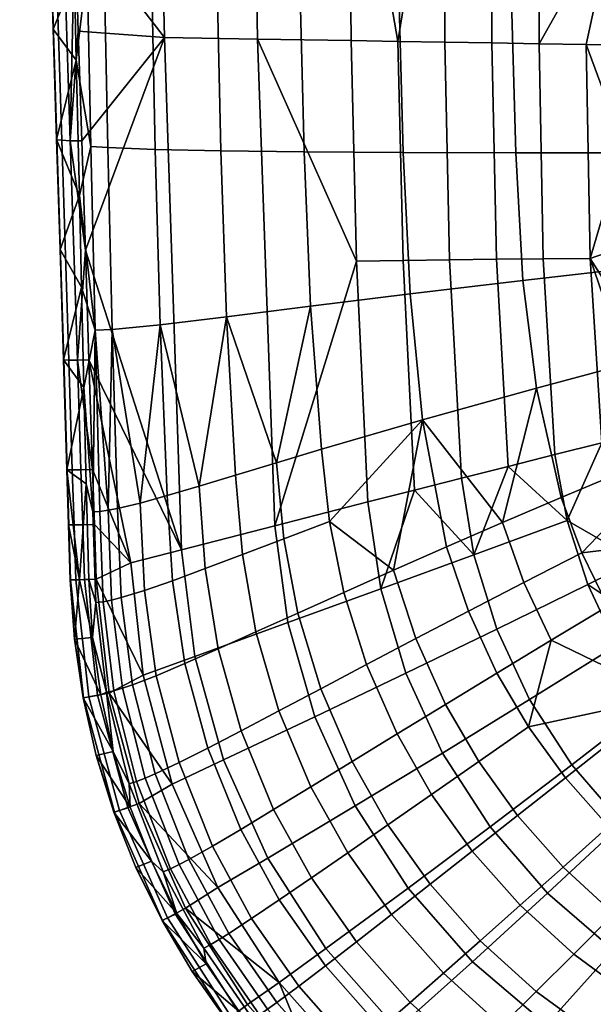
# Model space of a CAD drawing. Header units: millimetres. Extents: x -347 to 347, y -351 to 323.
# Tile 2 of 120: x -257 to -205, y -206 to -117. Entities that reach past the tile are written whole.
import ezdxf

# ---------------------------------------------------------------- set-up
doc = ezdxf.new("R2010")
doc.units = ezdxf.units.MM
doc.header["$MEASUREMENT"] = 0
for name, color, linetype in [('kolecka', 250, 'Continuous'), ('kryt', 254, 'Continuous'), ('podnoz', 7, 'Continuous'), ('sedak', 23, 'Continuous')]:
    doc.layers.add(name, color=color, linetype=linetype)

msp = doc.modelspace()

# ---------------------------------------------------------------- meshes
at = {"layer": 'kolecka'}
mesh = msp.add_polyface(dxfattribs=at)
corners = [(-25, -305.5, 7.551), (-24.789, -304.886, 6.633), (-24.789, -309.744, 4.034), (-25, -310.167, 5.054), (-25, -301.408, 10.907), (-24.789, -300.627, 10.127), (-25, -297.934, 15.177), (-24.789, -297.011, 14.571), (-25, -295.395, 20.061), (-24.789, -294.368, 19.654), (-25, -293.979, 24.941), (-25, -294.02, 35.267), (-25, -305.677, 52.567), (-25, -301.407, 49.093), (-25, -298.051, 45), (-25, -295.554, 40.333), (-25, -293.499, 30), (-297.408, -112.737, 24.733), (-297.408, -113.258, 30), (-297.619, -114.362, 30), (-297.619, -113.82, 24.517), (-297.408, -111.203, 19.667), (-297.619, -112.223, 19.245), (-297.408, -108.706, 15), (-297.619, -109.624, 14.387), (-297.408, -105.349, 10.907), (-297.619, -106.13, 10.127), (-297.408, -101.08, 7.433), (-297.619, -101.686, 6.51), (-297.408, -96.196, 4.895), (-297.619, -96.602, 3.869), (-297.408, -91.316, 3.478), (-297.619, -91.522, 2.394), (-297.408, -86.257, 3), (-297.619, -86.257, 1.896), (-297.408, -112.778, 35.059), (-297.408, -91.524, 56.48), (-297.408, -71.257, 7.551), (-297.408, -108.823, 44.823), (-297.408, -111.361, 39.939), (-297.408, -101.256, 52.449), (-297.408, -105.349, 49.092), (-297.408, -96.589, 54.946), (-297.408, -86.257, 57.001), (-297.408, -81.198, 56.521), (-297.408, -80.989, 3.519), (-297.408, -75.924, 5.054), (-297.408, -67.164, 10.907), (-297.408, -63.691, 15.177), (-297.408, -71.434, 52.567), (-297.408, -63.808, 45), (-297.408, -67.164, 49.093), (-297.408, -76.318, 55.104)]
mesh.append_faces([[corners[k] for k in face] for face in [(0, 1, 2, 3), (4, 5, 1, 0), (6, 7, 5, 4), (8, 9, 7, 6), (0, 10, 6, 6), (6, 10, 8, 8), (4, 0, 6, 6), (0, 11, 10, 10), (12, 13, 14, 14), (0, 12, 14, 14), (11, 14, 15, 15), (0, 14, 11, 11), (11, 16, 10, 10), (17, 18, 19, 20), (21, 17, 20, 22), (23, 21, 22, 24), (25, 23, 24, 26), (27, 25, 26, 28), (29, 27, 28, 30), (31, 29, 30, 32), (33, 31, 32, 34), (17, 21, 23, 23), (18, 17, 35, 35), (27, 17, 23, 23), (27, 29, 31, 31), (35, 17, 27, 27), (27, 23, 25, 25), (36, 27, 37, 37), (38, 39, 35, 35), (38, 40, 41, 41), (40, 38, 35, 35), (36, 42, 40, 40), (27, 40, 35, 35), (27, 36, 40, 40), (43, 36, 44, 44), (31, 45, 27, 27), (37, 27, 45, 45), (45, 46, 37, 37), (37, 44, 36, 36), (47, 48, 37, 37), (49, 50, 51, 51), (49, 52, 44, 44), (37, 49, 44, 44), (37, 50, 49, 49), (33, 45, 31, 31)]])
at = {"layer": 'kryt'}
mesh = msp.add_polyface(dxfattribs=at)
corners = [(-52, 180.813, 380), (-45, 182.378, 380), (-45, 120, 380), (-90, 120, 380), (-90, -110, 380), (90, -110, 380), (90, 120, 380), (45, 120, 380), (45, 182.378, 380), (52, 180.813, 380), (63.788, 177.627, 380), (75.408, 173.78, 380), (86.828, 169.27, 380), (98.017, 164.097, 380), (109.359, 158.021, 380), (120.359, 151.227, 380), (130.958, 143.71, 380), (141.097, 135.468, 380), (150.717, 126.496, 380), (159.76, 116.792, 380), (168.167, 106.351, 380), (175.88, 95.169, 380), (182.84, 83.244, 380), (188.989, 70.571, 380), (194.268, 57.147, 380), (198.617, 42.968, 380), (201.979, 28.03, 380), (204.295, 12.331, 380), (205.507, -4.135, 380), (205.555, -21.369, 380), (201.019, -165.963, 380), (200.737, -168.618, 380), (200.034, -171.295, 380), (198.896, -173.895, 380), (197.342, -176.312, 380), (195.423, -178.451, 380), (193.217, -180.237, 380), (190.821, -181.624, 380), (188.336, -182.598, 380), (165.657, -189.141, 380), (142.64, -194.867, 380), (119.327, -199.753, 380), (95.765, -203.779, 380), (72.002, -206.928, 380), (48.086, -209.187, 380), (24.068, -210.546, 380), (0, -211, 380), (-24.068, -210.546, 380), (-48.086, -209.187, 380), (-72.002, -206.928, 380), (-95.765, -203.779, 380), (-119.327, -199.753, 380), (-142.64, -194.867, 380), (-165.657, -189.141, 380), (-188.336, -182.598, 380), (-190.821, -181.624, 380), (-193.217, -180.237, 380), (-195.423, -178.451, 380), (-197.342, -176.312, 380), (-198.896, -173.895, 380), (-200.034, -171.295, 380), (-200.737, -168.618, 380), (-201.019, -165.963, 380), (-205.555, -21.369, 380), (-205.507, -4.135, 380), (-204.295, 12.331, 380), (-201.979, 28.03, 380), (-198.617, 42.968, 380), (-194.268, 57.147, 380), (-188.989, 70.571, 380), (-182.84, 83.244, 380), (-175.88, 95.169, 380), (-168.167, 106.351, 380), (-159.76, 116.792, 380), (-150.717, 126.496, 380), (-141.097, 135.468, 380), (-130.958, 143.71, 380), (-120.359, 151.227, 380), (-109.359, 158.021, 380), (-98.017, 164.097, 380), (-86.828, 169.27, 380), (-75.408, 173.78, 380), (-63.788, 177.627, 380), (-52, 180.813, 380), (-52, 180.813, 400), (-45, 182.378, 380), (-45, 182.378, 400), (-45, 182.378, 380), (-45, 182.378, 400), (-45, 120, 380), (-45, 120, 400), (-45, 120, 380), (-45, 120, 400), (-90, 120, 380), (-90, 120, 400), (-90, 120, 380), (-90, 120, 400), (-90, -110, 380), (-90, -110, 400), (-90, -110, 380), (-90, -110, 400), (90, -110, 380), (90, -110, 400), (90, -110, 380), (90, -110, 400), (90, 120, 380), (90, 120, 400), (90, 120, 380), (90, 120, 400), (45, 120, 380), (45, 120, 400), (45, 120, 380), (45, 120, 400), (45, 182.378, 380), (45, 182.378, 400), (45, 182.378, 380), (45, 182.378, 400), (52, 180.813, 380), (52, 180.813, 400)]
mesh.append_faces([[corners[k] for k in face] for face in [(15, 6, 14, 14), (17, 6, 16, 16), (6, 15, 16, 16), (6, 13, 14, 14), (7, 10, 11, 11), (13, 6, 12, 12), (11, 12, 6, 6), (7, 9, 10, 10), (18, 6, 17, 17), (23, 6, 22, 22), (25, 6, 24, 24), (6, 23, 24, 24), (26, 6, 25, 25), (20, 6, 19, 19), (18, 19, 6, 6), (6, 21, 22, 22), (20, 21, 6, 6), (11, 6, 7, 7), (8, 9, 7, 7), (82, 0, 2, 2), (3, 80, 81, 81), (2, 81, 82, 82), (1, 2, 0, 0), (79, 3, 78, 78), (76, 77, 3, 3), (77, 78, 3, 3), (80, 3, 79, 79), (3, 74, 75, 75), (73, 3, 72, 72), (3, 66, 67, 67), (74, 3, 73, 73), (76, 3, 75, 75), (3, 81, 2, 2), (72, 3, 71, 71), (71, 3, 70, 70), (3, 69, 70, 70), (69, 3, 68, 68), (68, 3, 67, 67), (6, 26, 5, 5), (29, 5, 28, 28), (30, 31, 36, 36), (5, 29, 30, 30), (34, 31, 32, 32), (5, 27, 28, 28), (36, 31, 34, 34), (5, 30, 39, 39), (33, 34, 32, 32), (36, 34, 35, 35), (38, 36, 37, 37), (39, 40, 5, 5), (39, 30, 38, 38), (5, 40, 41, 41), (42, 43, 5, 5), (5, 43, 44, 44), (46, 5, 45, 45), (5, 44, 45, 45), (5, 41, 42, 42), (38, 30, 36, 36), (4, 5, 46, 46), (60, 61, 62, 62), (62, 57, 58, 58), (59, 60, 58, 58), (60, 62, 58, 58), (53, 62, 4, 4), (65, 66, 4, 4), (4, 64, 65, 65), (64, 4, 63, 63), (63, 4, 62, 62), (4, 66, 3, 3), (50, 51, 4, 4), (49, 4, 48, 48), (50, 4, 49, 49), (4, 51, 52, 52), (57, 62, 56, 56), (56, 62, 55, 55), (62, 54, 55, 55), (54, 62, 53, 53), (4, 52, 53, 53), (47, 48, 4, 4), (47, 4, 46, 46), (27, 5, 26, 26), (84, 86, 85, 83), (88, 90, 89, 87), (92, 94, 93, 91), (96, 98, 97, 95), (100, 102, 101, 99), (104, 106, 105, 103), (108, 110, 109, 107), (112, 114, 113, 111), (116, 118, 117, 115)]])
at = {"layer": 'podnoz'}
mesh = msp.add_polyface(dxfattribs=at)
corners = [(-312.48, -103.558, 61.392), (-312.408, -104.757, 61.5), (-312.408, -105.601, 61.5), (-312.51, -106.767, 61.347), (-312.728, -107.88, 61.021), (-312.688, -102.412, 61.082), (-312.408, -104.757, 63), (-312.408, -105.601, 61.5), (-312.408, -104.757, 61.5), (-312.51, -106.767, 61.347), (-312.751, -107.335, 63), (-312.728, -107.88, 61.021), (-312.48, -103.558, 61.392), (-313.11, -101.076, 63), (-312.688, -102.412, 61.082), (-330.275, -108.64, 96.967), (-257.577, -83.692, 114.959), (-330.756, -107.469, 96.945), (-329.628, -109.726, 97.031), (-328.832, -110.707, 97.135), (-327.904, -111.557, 97.277), (-282.318, -101.501, 108.128), (-319.212, -112.76, 99.107), (-331.056, -106.24, 96.967), (-310.853, -105.733, 64), (-311.926, -107.808, 75.298), (-312.137, -110.139, 64), (-311.379, -101.173, 64), (-311.576, -103.506, 75.537), (-312.723, -109.824, 75.099), (-311.537, -105.671, 75.446), (-312.039, -101.388, 75.568), (-282.433, -103.361, 93.737), (-318.724, -113.646, 98.193), (-319.237, -115.288, 73.966), (-281.823, -102.383, 107.212), (-300.271, -108.012, 102.703), (-263.376, -96.757, 111.72), (-12.404, -183.961, 134.246), (-12.846, -159.793, 139.882), (-15.676, -68.562, 137.329), (-11.025, -300.55, 93.737), (-13.289, -135.623, 145.514), (-16.855, -69.68, 112.444), (-10.998, -339.239, 73.94), (-300.271, -108.012, 102.703), (-281.823, -102.383, 107.212), (-282.318, -101.501, 108.128), (-319.212, -112.76, 99.107), (-318.724, -113.646, 98.193), (-13.733, -111.45, 151.133), (-12.494, -125.933, 148.739), (-13.037, -96.813, 155.495), (-13.289, -135.623, 145.514), (-11.956, -155.047, 141.957), (-12.846, -159.793, 139.882)]
mesh.append_faces([[corners[k] for k in face] for face in [(0, 1, 2, 2), (3, 0, 2, 2), (4, 5, 3, 3), (0, 3, 5, 5), (6, 7, 8, 8), (9, 6, 10, 10), (11, 9, 10, 10), (9, 7, 6, 6), (6, 8, 12, 12), (13, 6, 12, 12), (14, 13, 12, 12), (15, 16, 17, 17), (16, 15, 18, 18), (19, 20, 21, 21), (21, 20, 22, 22), (16, 23, 17, 17), (24, 25, 26, 26), (27, 28, 24, 24), (25, 29, 26, 26), (24, 30, 25, 25), (28, 30, 24, 24), (28, 27, 31, 31), (32, 33, 34, 34), (35, 36, 32, 32), (37, 35, 32, 32), (33, 32, 36, 36), (38, 39, 40, 40), (41, 38, 40, 40), (42, 40, 39, 39), (43, 44, 41, 40), (45, 46, 47, 47), (48, 49, 45, 45), (45, 47, 48, 48), (50, 51, 52, 52), (53, 54, 51, 51), (53, 51, 50, 50), (53, 55, 54, 54)]])
at = {"layer": 'sedak'}
mesh = msp.add_polyface(dxfattribs=at)
corners = [(-222.624, -112.041, 449.812), (-222.947, -95.404, 450.487), (-231.865, -95.562, 445.729), (-231.579, -112.169, 445.177), (-212.443, -111.877, 453.421), (-212.824, -95.217, 454.251), (-201.344, -111.688, 456.198), (-201.796, -95.01, 457.195), (-222.169, -128.808, 448.913), (-231.163, -128.752, 444.447), (-211.955, -128.833, 452.319), (-200.834, -128.831, 454.879), (-189.936, -104.724, 458.881), (-189.451, -120.198, 457.674), (-189.691, -112.375, 458.32), (-189.267, -126.774, 457.068), (-204.421, -57.518, 400), (-142.64, -194.867, 400), (-203.287, -93.666, 400), (-203.287, -93.666, 385.448), (-203.287, -93.666, 392.724), (-202.152, -129.815, 392.724), (-202.152, -129.815, 385.448), (-203.287, -93.666, 378.172), (-202.152, -129.815, 378.172), (-202.489, -119.082, 372.064), (-202.204, -128.177, 372.355), (-202.882, -106.579, 371.717), (-203.274, -94.074, 371.431), (-203.287, -93.666, 400), (-202.152, -129.815, 400), (-235.38, -118.524, 388.072), (-226.899, -118.662, 383.41), (-226.414, -138.656, 383.884), (-218.39, -118.805, 379.108), (-217.96, -138.538, 379.698), (-222.19, -138.594, 381.748), (-222.648, -118.733, 381.214), (-214.124, -118.878, 377.092), (-213.722, -138.49, 377.735), (-227.179, -92.619, 382.735), (-235.832, -92.063, 387.572), (-218.501, -93.161, 378.284), (-214.153, -93.426, 376.204), (-209.8, -93.688, 374.22), (-209.851, -118.952, 375.165), (-205.226, -138.412, 374.069), (-205.57, -119.027, 373.329), (-202.204, -128.177, 372.355), (-202.882, -106.579, 371.717), (-202.489, -119.082, 372.064)]
mesh.append_faces([[corners[k] for k in face] for face in [(0, 1, 2, 3), (4, 5, 1, 0), (6, 7, 5, 4), (8, 0, 3, 9), (10, 4, 0, 8), (11, 6, 4, 10), (6, 12, 7, 7), (6, 11, 13, 14), (15, 13, 11, 11), (6, 14, 12, 12), (16, 17, 18, 18), (19, 20, 21, 22), (23, 19, 22, 24), (25, 23, 24, 24), (25, 24, 26, 26), (23, 25, 27, 27), (28, 23, 27, 27), (21, 20, 29, 30), (31, 32, 33, 33), (34, 35, 36, 37), (37, 36, 33, 32), (38, 39, 35, 34), (40, 32, 31, 41), (37, 32, 40, 40), (42, 34, 37, 37), (40, 42, 37, 37), (43, 44, 45, 38), (38, 34, 42, 43), (46, 47, 48, 48), (45, 49, 47, 47), (44, 49, 45, 45), (50, 48, 47, 47), (47, 49, 50, 50)]])
mesh = msp.add_polyface(dxfattribs=at)
corners = [(-253.137, -127.702, 400.418), (-254.392, -87.845, 400.401), (-253.643, -87.946, 399.059), (-252.372, -127.74, 399.087), (-253.588, -127.65, 401.917), (-254.824, -87.728, 401.906), (-252.281, -97.913, 398.034), (-251.962, -107.854, 398.045), (-251.642, -117.795, 398.058), (-251.32, -127.737, 398.073), (-254.218, -107.639, 403.438), (-254.521, -97.65, 403.436), (-253.608, -127.617, 403.441), (-253.914, -117.628, 403.44), (-249.305, -112.191, 423.987), (-249.622, -95.677, 424.435), (-251.187, -95.608, 419.804), (-250.851, -112.113, 419.34), (-245.01, -112.264, 432.324), (-245.297, -95.724, 432.764), (-239.086, -112.249, 439.377), (-239.36, -95.676, 439.849), (-231.579, -112.169, 445.177), (-231.865, -95.562, 445.729), (-248.971, -128.357, 423.491), (-250.509, -128.251, 418.857), (-244.665, -128.532, 431.79), (-238.71, -128.662, 438.768), (-231.163, -128.752, 444.447), (-252.157, -105.209, 414.582), (-251.989, -112.919, 414.357), (-251.823, -120.45, 414.137), (-252.305, -98.382, 414.782), (-251.545, -132.704, 413.779), (-235.832, -92.063, 387.572), (-235.38, -118.524, 388.072), (-243.831, -118.391, 393.093), (-244.461, -91.493, 392.796), (-250.997, -137.678, 398.09)]
mesh.append_faces([[corners[k] for k in face] for face in [(0, 1, 2, 3), (4, 5, 1, 0), (2, 6, 7, 7), (3, 8, 9, 9), (3, 7, 8, 8), (7, 3, 2, 2), (5, 4, 10, 11), (4, 12, 13, 13), (13, 10, 4, 4), (14, 15, 16, 17), (18, 19, 15, 14), (20, 21, 19, 18), (22, 23, 21, 20), (24, 14, 17, 25), (26, 18, 14, 24), (27, 20, 18, 26), (28, 22, 20, 27), (17, 29, 30, 30), (17, 30, 31, 31), (17, 31, 25, 25), (17, 16, 29, 29), (32, 11, 29, 29), (30, 10, 13, 13), (31, 13, 12, 12), (33, 31, 12, 12), (30, 29, 10, 10), (31, 30, 13, 13), (11, 10, 29, 29), (34, 35, 36, 37), (36, 38, 9, 9), (36, 8, 7, 7), (36, 9, 8, 8), (7, 37, 36, 36)]])
mesh = msp.add_polyface(dxfattribs=at)
corners = [(-252.505, -147.63, 400.43), (-253.137, -127.702, 400.418), (-252.372, -127.74, 399.087), (-251.731, -147.638, 399.108), (-252.966, -147.612, 401.924), (-253.588, -127.65, 401.917), (-252.188, -157.595, 400.437), (-251.409, -157.587, 399.12), (-252.652, -157.593, 401.928), (-250.997, -137.678, 398.09), (-250.674, -147.619, 398.108), (-251.32, -127.737, 398.073), (-250.349, -157.561, 398.128), (-253.302, -137.607, 403.443), (-253.608, -127.617, 403.441), (-252.685, -157.585, 403.444), (-252.994, -147.596, 403.444), (-248.571, -144.858, 423.007), (-248.971, -128.357, 423.491), (-250.509, -128.251, 418.857), (-250.12, -144.916, 418.381), (-244.216, -144.439, 431.247), (-244.665, -128.532, 431.79), (-238.196, -143.704, 438.129), (-238.71, -128.662, 438.768), (-230.59, -142.74, 443.705), (-231.163, -128.752, 444.447), (-248.935, -161.25, 420.382), (-248.078, -161.088, 422.668), (-246.04, -160.598, 426.952), (-243.569, -159.911, 430.862), (-240.676, -159.056, 434.411), (-237.371, -158.057, 437.613), (-233.671, -156.937, 440.485), (-251.823, -120.45, 414.137), (-251.545, -132.704, 413.779), (-251.351, -141.021, 413.536), (-251.132, -150.113, 413.27), (-235.38, -118.524, 388.072), (-233.831, -162.66, 388.714), (-242.273, -164.826, 393.478), (-243.831, -118.391, 393.093)]
mesh.append_faces([[corners[k] for k in face] for face in [(0, 1, 2, 3), (4, 5, 1, 0), (6, 0, 3, 7), (8, 4, 0, 6), (3, 9, 10, 10), (2, 11, 9, 9), (3, 2, 9, 9), (3, 10, 12, 12), (5, 4, 13, 14), (8, 15, 16, 4), (4, 16, 13, 13), (17, 18, 19, 20), (21, 22, 18, 17), (23, 24, 22, 21), (25, 26, 24, 23), (27, 28, 17, 17), (17, 20, 27, 27), (29, 30, 21, 21), (21, 17, 29, 29), (31, 32, 23, 23), (23, 21, 31, 31), (25, 23, 33, 33), (19, 34, 35, 35), (20, 36, 37, 37), (20, 35, 36, 36), (20, 19, 35, 35), (35, 14, 13, 13), (36, 13, 16, 16), (37, 36, 16, 16), (13, 36, 35, 35), (38, 39, 40, 41), (41, 40, 9, 9)]])
mesh = msp.add_polyface(dxfattribs=at)
corners = [(-221.555, -141.622, 448.08), (-222.169, -128.808, 448.913), (-231.163, -128.752, 444.447), (-230.59, -142.74, 443.705), (-211.326, -140.406, 451.424), (-211.955, -128.833, 452.319), (-200.218, -139.134, 453.964), (-200.834, -128.831, 454.879), (-233.671, -156.937, 440.485), (-229.595, -155.717, 443.046), (-220.421, -153.049, 447.323), (-210.095, -150.179, 450.645), (-198.929, -147.2, 453.249), (-188.322, -139.65, 455.817), (-189.062, -132.512, 456.512), (-196.654, -155.408, 452.532), (-186.567, -146.615, 455.201), (-189.267, -126.774, 457.068), (-183.134, -154.606, 454.56), (-188.336, -182.598, 400), (-201.019, -165.963, 400), (-202.152, -129.815, 400), (-201.023, -165.82, 374.249), (-202.152, -129.815, 378.172), (-202.152, -129.815, 385.448), (-201.019, -165.963, 387.131), (-202.152, -129.815, 392.724), (-202.152, -129.815, 400), (-201.019, -165.963, 400), (-201.547, -149.132, 373.17), (-201.38, -154.436, 373.429), (-201.71, -143.934, 372.945), (-201.919, -137.271, 372.682), (-202.204, -128.177, 372.355), (-233.831, -162.66, 388.714), (-235.38, -118.524, 388.072), (-226.414, -138.656, 383.884), (-217.96, -138.538, 379.698), (-216.9, -158.348, 380.143), (-221.139, -159.423, 382.166), (-222.19, -138.594, 381.748), (-225.373, -160.5, 384.269), (-209.851, -118.952, 375.165), (-209.478, -138.447, 375.859), (-213.722, -138.49, 377.735), (-214.124, -118.878, 377.092), (-208.412, -156.204, 376.337), (-212.658, -157.275, 378.2), (-205.226, -138.412, 374.069), (-204.162, -155.135, 374.553), (-205.57, -119.027, 373.329), (-201.547, -149.132, 373.17), (-201.38, -154.436, 373.429), (-201.71, -143.934, 372.945), (-201.919, -137.271, 372.682), (-202.204, -128.177, 372.355)]
mesh.append_faces([[corners[k] for k in face] for face in [(0, 1, 2, 3), (4, 5, 1, 0), (6, 7, 5, 4), (8, 9, 3, 3), (10, 0, 3, 9), (11, 4, 0, 10), (12, 6, 4, 11), (7, 6, 13, 14), (15, 16, 12, 12), (6, 12, 16, 13), (7, 14, 17, 17), (18, 16, 15, 15), (19, 20, 21, 21), (22, 23, 24, 25), (25, 26, 27, 28), (25, 24, 26, 26), (29, 23, 30, 30), (31, 23, 29, 29), (23, 31, 32, 32), (32, 33, 23, 23), (34, 35, 36, 36), (37, 38, 39, 40), (40, 39, 41, 36), (42, 43, 44, 45), (43, 46, 47, 44), (44, 47, 38, 37), (48, 49, 46, 43), (50, 48, 43, 42), (48, 51, 49, 49), (52, 49, 51, 51), (51, 48, 53, 53), (48, 54, 53, 53), (55, 54, 48, 48)]])
mesh = msp.add_polyface(dxfattribs=at)
corners = [(-196.654, -155.408, 452.532), (-198.929, -147.2, 453.249), (-210.095, -150.179, 450.645), (-207.835, -160.1, 449.834), (-203.627, -169.949, 449.041), (-205.972, -165.116, 449.429), (-211.226, -167.803, 447.859), (-208.754, -173.034, 447.456), (-192.894, -163.539, 451.861), (-198.154, -178.161, 448.396), (-210.796, -180.899, 445.353), (-188.252, -170.352, 451.34), (-182.358, -176.564, 450.932), (-191.031, -185.537, 447.864), (-183.134, -154.606, 454.56), (-165.657, -189.141, 400), (-188.336, -182.598, 400), (-202.152, -129.815, 400), (-193.217, -180.237, 400), (-201.019, -165.963, 400), (-200.034, -171.295, 400), (-197.342, -176.312, 400), (-201.38, -154.436, 373.429), (-202.152, -129.815, 378.172), (-201.023, -165.82, 374.249), (-193.217, -180.237, 400), (-193.098, -180.318, 373.478), (-197.037, -176.7, 374.228), (-197.342, -176.312, 400), (-199.904, -171.657, 374.528), (-200.034, -171.295, 400), (-201.019, -165.963, 387.131), (-201.019, -165.963, 400), (-202.815, -173.508, 375.862), (-199.494, -178.622, 375.43), (-206.883, -184.335, 379.288), (-210.705, -178.416, 379.705), (-205.44, -167.993, 376.167), (-213.688, -172.021, 379.996), (-197.037, -176.7, 374.228), (-195.539, -183.234, 374.885), (-199.904, -171.657, 374.528), (-201.023, -165.82, 374.249), (-207.316, -162.186, 376.329), (-208.412, -156.204, 376.337), (-204.162, -155.135, 374.553), (-201.38, -154.436, 373.429)]
mesh.append_faces([[corners[k] for k in face] for face in [(0, 1, 2, 3), (4, 5, 6, 7), (5, 4, 8, 8), (0, 3, 5, 5), (8, 0, 5, 5), (9, 4, 7, 7), (7, 10, 9, 9), (11, 8, 4, 9), (12, 11, 9, 13), (0, 8, 14, 14), (15, 16, 17, 17), (18, 19, 16, 16), (20, 19, 21, 21), (21, 19, 18, 18), (22, 23, 24, 24), (25, 26, 27, 27), (27, 28, 25, 25), (29, 30, 28, 28), (31, 32, 30, 30), (24, 31, 29, 29), (30, 29, 31, 31), (27, 29, 28, 28), (33, 34, 35, 36), (37, 33, 36, 38), (33, 39, 34, 34), (40, 34, 39, 39), (39, 33, 41, 41), (37, 41, 33, 33), (42, 41, 37, 37), (43, 42, 37, 37), (44, 45, 43, 43), (46, 42, 45, 45), (43, 45, 42, 42)]])
mesh = msp.add_polyface(dxfattribs=at)
corners = [(-252.027, -162.577, 400.441), (-252.188, -157.595, 400.437), (-251.409, -157.587, 399.12), (-251.247, -162.56, 399.127), (-252.495, -162.583, 401.93), (-252.652, -157.593, 401.928), (-251.867, -167.559, 400.446), (-251.084, -167.534, 399.136), (-252.337, -167.573, 401.932), (-250.021, -167.501, 398.155), (-250.186, -162.531, 398.141), (-251.731, -147.638, 399.108), (-250.349, -157.561, 398.128), (-252.685, -157.585, 403.444), (-252.528, -162.58, 403.444), (-250.12, -144.916, 418.381), (-249.682, -161.353, 418), (-248.935, -161.25, 420.382), (-248.571, -144.858, 423.007), (-248.078, -161.088, 422.668), (-246.04, -160.598, 426.952), (-244.216, -144.439, 431.247), (-243.569, -159.911, 430.862), (-240.676, -159.056, 434.411), (-238.196, -143.704, 438.129), (-237.371, -158.057, 437.613), (-233.671, -156.937, 440.485), (-247.75, -169.173, 422.551), (-248.633, -169.396, 420.252), (-249.403, -169.547, 417.845), (-243.109, -167.637, 430.724), (-245.648, -168.525, 426.837), (-236.764, -165.263, 437.386), (-240.143, -166.54, 434.233), (-250.915, -158.853, 413.015), (-250.692, -167.521, 412.761), (-250.062, -169.621, 415.328), (-250.321, -161.392, 415.52), (-251.132, -150.113, 413.27), (-252.994, -147.596, 403.444), (-251.532, -167.548, 408.103), (-246.867, -166.01, 396.208), (-250.674, -147.619, 398.108), (-242.273, -164.826, 393.478), (-250.997, -137.678, 398.09)]
mesh.append_faces([[corners[k] for k in face] for face in [(0, 1, 2, 3), (4, 5, 1, 0), (6, 0, 3, 7), (8, 4, 0, 6), (9, 7, 3, 10), (2, 11, 12, 12), (2, 12, 10, 3), (4, 13, 5, 5), (14, 4, 8, 8), (13, 4, 14, 14), (15, 16, 17, 17), (18, 19, 20, 20), (21, 22, 23, 23), (24, 25, 26, 26), (27, 19, 17, 28), (28, 17, 16, 29), (30, 22, 20, 31), (31, 20, 19, 27), (32, 25, 23, 33), (33, 23, 22, 30), (34, 35, 36, 37), (37, 38, 34, 34), (15, 37, 16, 16), (15, 38, 37, 37), (38, 39, 13, 13), (40, 13, 14, 14), (34, 40, 35, 35), (34, 38, 13, 13), (40, 34, 13, 13), (12, 41, 10, 10), (42, 41, 12, 12), (41, 42, 43, 43), (42, 44, 43, 43)]])
mesh = msp.add_polyface(dxfattribs=at)
corners = [(-227.563, -168.693, 442.383), (-228.851, -162.275, 442.719), (-232.992, -163.833, 440.206), (-231.737, -170.567, 439.914), (-229.595, -155.717, 443.046), (-233.671, -156.937, 440.485), (-237.371, -158.057, 437.613), (-236.764, -165.263, 437.386), (-235.548, -172.286, 437.143), (-223.055, -166.689, 444.579), (-218.24, -164.575, 446.532), (-220.421, -153.049, 447.323), (-213.155, -162.373, 448.274), (-207.835, -160.1, 449.834), (-210.095, -150.179, 450.645), (-225.506, -175.239, 442.019), (-229.659, -177.434, 439.589), (-233.46, -179.448, 436.861), (-213.67, -176.009, 445.715), (-216.257, -170.4, 446.121), (-221.027, -172.886, 444.185), (-218.341, -178.851, 443.788), (-222.732, -181.535, 441.642), (-205.972, -165.116, 449.429), (-211.226, -167.803, 447.859), (-208.754, -173.034, 447.456), (-210.796, -180.899, 445.353), (-213.688, -172.021, 379.996), (-210.705, -178.416, 379.705), (-218.609, -183.267, 383.891), (-221.939, -176.014, 384.148), (-224.209, -168.368, 384.277), (-230.198, -179.972, 388.624), (-232.649, -171.439, 388.724), (-215.765, -165.283, 380.146), (-207.316, -162.186, 376.329), (-205.44, -167.993, 376.167), (-225.373, -160.5, 384.269), (-233.831, -162.66, 388.714), (-221.139, -159.423, 382.166), (-216.9, -158.348, 380.143), (-212.658, -157.275, 378.2), (-208.412, -156.204, 376.337), (-226.414, -138.656, 383.884)]
mesh.append_faces([[corners[k] for k in face] for face in [(0, 1, 2, 3), (1, 4, 5, 2), (2, 5, 6, 7), (3, 2, 7, 8), (1, 0, 9, 9), (9, 10, 11, 11), (11, 4, 1, 1), (1, 9, 11, 11), (12, 13, 14, 14), (11, 10, 12, 12), (14, 11, 12, 12), (15, 0, 3, 16), (16, 3, 8, 17), (18, 19, 20, 21), (19, 10, 9, 20), (20, 9, 0, 15), (21, 20, 15, 22), (23, 13, 12, 24), (24, 12, 10, 19), (25, 24, 19, 18), (25, 18, 26, 26), (27, 28, 29, 30), (31, 30, 32, 33), (34, 27, 30, 31), (35, 36, 27, 34), (37, 31, 33, 38), (39, 40, 34, 34), (31, 37, 39, 39), (34, 31, 39, 39), (41, 42, 35, 35), (34, 40, 41, 41), (35, 34, 41, 41), (43, 37, 38, 38)]])
mesh = msp.add_polyface(dxfattribs=at)
corners = [(-250.691, -178.164, 400.466), (-251.867, -167.559, 400.446), (-251.084, -167.534, 399.136), (-249.91, -178.019, 399.17), (-251.165, -178.252, 401.941), (-252.337, -167.573, 401.932), (-252.372, -167.574, 403.444), (-252.528, -162.58, 403.444), (-248.857, -177.821, 398.211), (-250.021, -167.501, 398.155), (-251.996, -172.939, 403.445), (-251.206, -178.259, 403.445), (-248.412, -177.612, 417.684), (-249.403, -169.547, 417.845), (-250.062, -169.621, 415.328), (-249.086, -177.754, 415.134), (-249.682, -161.353, 418), (-250.321, -161.392, 415.52), (-246.72, -177.082, 422.423), (-247.75, -169.173, 422.551), (-248.633, -169.396, 420.252), (-247.623, -177.386, 420.112), (-241.986, -175.157, 430.57), (-243.109, -167.637, 430.724), (-245.648, -168.525, 426.837), (-244.574, -176.252, 426.708), (-235.548, -172.286, 437.143), (-236.764, -165.263, 437.386), (-240.143, -166.54, 434.233), (-238.972, -173.825, 434.038), (-233.46, -179.448, 436.861), (-236.883, -181.255, 433.801), (-239.903, -182.827, 430.372), (-250.353, -172.778, 412.608), (-249.609, -177.992, 412.455), (-250.692, -167.521, 412.761), (-251.532, -167.548, 408.103), (-232.649, -171.439, 388.724), (-230.198, -179.972, 388.624), (-238.464, -183.894, 393.425), (-241.086, -174.497, 393.486), (-233.831, -162.66, 388.714), (-242.273, -164.826, 393.478), (-245.767, -176.189, 396.265), (-246.867, -166.01, 396.208), (-250.186, -162.531, 398.141)]
mesh.append_faces([[corners[k] for k in face] for face in [(0, 1, 2, 3), (4, 5, 1, 0), (6, 7, 5, 5), (8, 3, 2, 9), (6, 5, 4, 4), (10, 4, 11, 11), (4, 10, 6, 6), (12, 13, 14, 15), (13, 16, 17, 14), (18, 19, 20, 21), (21, 20, 13, 12), (22, 23, 24, 25), (25, 24, 19, 18), (26, 27, 28, 29), (29, 28, 23, 22), (30, 26, 29, 31), (31, 29, 22, 32), (15, 33, 34, 34), (14, 35, 33, 33), (14, 33, 15, 15), (36, 7, 6, 6), (10, 36, 6, 6), (11, 34, 10, 10), (36, 10, 33, 33), (33, 10, 34, 34), (36, 33, 35, 35), (37, 38, 39, 40), (41, 37, 40, 42), (43, 8, 9, 9), (44, 43, 9, 9), (40, 43, 44, 42), (9, 45, 44, 44)]])
mesh = msp.add_polyface(dxfattribs=at)
corners = [(-236.914, -190.195, 430.137), (-239.903, -182.827, 430.372), (-242.501, -184.136, 426.538), (-239.481, -191.708, 426.332), (-241.986, -175.157, 430.57), (-244.574, -176.252, 426.708), (-244.658, -185.153, 422.26), (-241.612, -192.904, 422.069), (-230.556, -186.333, 436.551), (-233.46, -179.448, 436.861), (-236.883, -181.255, 433.801), (-233.931, -188.394, 433.529), (-222.732, -181.535, 441.642), (-225.506, -175.239, 442.019), (-229.659, -177.434, 439.589), (-226.813, -184.037, 439.242), (-239.627, -200.61, 417.111), (-243.288, -193.755, 417.301), (-243.949, -194.042, 414.713), (-240.264, -200.958, 414.519), (-238.001, -199.624, 421.873), (-242.508, -193.375, 419.751), (-238.871, -200.164, 419.56), (-233.415, -196.588, 429.894), (-235.923, -198.274, 426.117), (-223.246, -197.909, 435.93), (-227.21, -192.314, 436.246), (-230.503, -194.592, 433.255), (-226.422, -200.384, 432.963), (-229.232, -202.556, 429.63), (-215.91, -192.154, 440.945), (-219.593, -187.014, 441.292), (-223.563, -189.779, 438.912), (-219.732, -195.157, 438.576), (-215.186, -200.285, 438.231), (-218.525, -203.233, 435.597), (-242.712, -197.818, 411.876), (-244.042, -198.458, 403.448), (-240.057, -202.367, 411.743), (-226.528, -188.06, 388.423), (-221.726, -195.521, 388.13), (-229.18, -200.994, 393.115), (-234.462, -192.795, 393.298), (-218.609, -183.267, 383.891), (-214.294, -189.968, 383.521), (-230.198, -179.972, 388.624), (-238.464, -183.894, 393.425), (-221.939, -176.014, 384.148), (-241.911, -197.329, 398.222), (-246.135, -187.842, 398.232), (-238.973, -195.457, 396.22), (-233.437, -204.076, 396.123), (-243.117, -186.086, 396.268), (-245.767, -176.189, 396.265), (-241.086, -174.497, 393.486)]
mesh.append_faces([[corners[k] for k in face] for face in [(0, 1, 2, 3), (1, 4, 5, 2), (3, 2, 6, 7), (8, 9, 10, 11), (11, 10, 1, 0), (12, 13, 14, 15), (15, 14, 9, 8), (16, 17, 18, 19), (20, 7, 21, 22), (22, 21, 17, 16), (23, 0, 3, 24), (24, 3, 7, 20), (25, 26, 27, 28), (26, 8, 11, 27), (27, 11, 0, 23), (28, 27, 23, 29), (30, 31, 32, 33), (31, 12, 15, 32), (32, 15, 8, 26), (33, 32, 26, 25), (34, 33, 25, 35), (36, 19, 18, 18), (36, 37, 38, 38), (39, 40, 41, 42), (43, 44, 40, 39), (45, 39, 42, 46), (47, 43, 39, 45), (48, 49, 50, 50), (50, 51, 48, 48), (50, 42, 41, 51), (46, 52, 53, 54), (42, 50, 52, 46), (50, 49, 52, 52)]])
mesh = msp.add_polyface(dxfattribs=at)
corners = [(-247.903, -188.464, 400.474), (-250.691, -178.164, 400.466), (-249.91, -178.019, 399.17), (-247.147, -188.2, 399.183), (-248.363, -188.623, 401.945), (-251.165, -178.252, 401.941), (-243.563, -198.212, 400.47), (-242.856, -197.838, 399.176), (-243.996, -198.438, 401.944), (-246.135, -187.842, 398.232), (-241.911, -197.329, 398.222), (-248.857, -177.821, 398.211), (-250.008, -183.502, 403.445), (-251.206, -178.259, 403.445), (-246.415, -193.631, 403.447), (-248.408, -188.636, 403.446), (-244.042, -198.458, 403.448), (-243.288, -193.755, 417.301), (-246.358, -185.846, 417.499), (-247.032, -186.061, 414.925), (-243.949, -194.042, 414.713), (-248.412, -177.612, 417.684), (-249.086, -177.754, 415.134), (-241.612, -192.904, 422.069), (-244.658, -185.153, 422.26), (-245.565, -185.542, 419.942), (-242.508, -193.375, 419.751), (-246.72, -177.082, 422.423), (-247.623, -177.386, 420.112), (-242.501, -184.136, 426.538), (-244.574, -176.252, 426.708), (-248.467, -183.134, 412.305), (-246.931, -188.173, 412.158), (-249.609, -177.992, 412.455), (-245.008, -193.077, 412.014), (-242.712, -197.818, 411.876), (-243.117, -186.086, 396.268), (-245.767, -176.189, 396.265)]
mesh.append_faces([[corners[k] for k in face] for face in [(0, 1, 2, 3), (4, 5, 1, 0), (6, 0, 3, 7), (8, 4, 0, 6), (9, 10, 7, 3), (11, 9, 3, 2), (5, 4, 12, 13), (4, 8, 14, 15), (4, 15, 12, 12), (8, 16, 14, 14), (17, 18, 19, 20), (18, 21, 22, 19), (23, 24, 25, 26), (24, 27, 28, 25), (25, 28, 21, 18), (26, 25, 18, 17), (29, 30, 27, 24), (19, 31, 32, 32), (22, 33, 31, 31), (20, 34, 35, 35), (32, 34, 20, 19), (19, 22, 31, 31), (13, 12, 31, 31), (14, 34, 15, 15), (35, 14, 16, 16), (12, 15, 32, 32), (35, 34, 14, 14), (31, 33, 13, 13), (32, 31, 12, 12), (34, 32, 15, 15), (36, 9, 11, 11), (37, 36, 11, 11)]])
mesh = msp.add_polyface(dxfattribs=at)
corners = [(-207.463, -185.5, 445.007), (-210.796, -180.899, 445.353), (-215.326, -184.046, 443.427), (-211.811, -188.926, 443.076), (-213.67, -176.009, 445.715), (-218.341, -178.851, 443.788), (-222.732, -181.535, 441.642), (-219.593, -187.014, 441.292), (-215.91, -192.154, 440.945), (-198.154, -178.161, 448.396), (-206.71, -201.495, 440.273), (-211.557, -197.064, 440.596), (-215.186, -200.285, 438.231), (-210.11, -204.896, 437.902), (-219.732, -195.157, 438.576), (-199.227, -193.929, 444.381), (-203.554, -189.917, 444.674), (-207.67, -193.599, 442.732), (-203.071, -197.83, 442.42), (-191.031, -185.537, 447.864), (-194.497, -197.514, 444.137), (-198.037, -201.589, 442.153), (-182.646, -191.525, 447.546), (-188.336, -182.598, 386.168), (-193.217, -180.237, 400), (-188.336, -182.598, 400), (-193.098, -180.318, 373.478), (-188.336, -182.598, 372.336), (-197.046, -194.267, 378.14), (-191.238, -198.08, 377.44), (-196.453, -205.391, 381.875), (-203.092, -201.149, 382.499), (-191.031, -187.259, 374.244), (-186.057, -190.622, 373.521), (-202.297, -189.654, 378.761), (-209.082, -195.971, 383.052), (-195.539, -183.234, 374.885), (-214.294, -189.968, 383.521), (-215.894, -202.185, 387.759), (-221.726, -195.521, 388.13), (-206.883, -184.335, 379.288), (-199.494, -178.622, 375.43), (-210.705, -178.416, 379.705), (-218.609, -183.267, 383.891), (-193.098, -180.318, 373.478), (-184.063, -187.702, 372.145), (-188.336, -182.598, 372.336), (-197.037, -176.7, 374.228)]
mesh.append_faces([[corners[k] for k in face] for face in [(0, 1, 2, 3), (1, 4, 5, 2), (2, 5, 6, 7), (3, 2, 7, 8), (1, 0, 9, 9), (10, 11, 12, 13), (11, 8, 14, 12), (15, 16, 17, 18), (16, 0, 3, 17), (17, 3, 8, 11), (18, 17, 11, 10), (16, 15, 19, 19), (9, 0, 16, 16), (19, 9, 16, 16), (20, 15, 18, 21), (19, 15, 20, 20), (22, 19, 20, 20), (23, 24, 25, 25), (26, 24, 23, 23), (23, 27, 26, 26), (28, 29, 30, 31), (32, 33, 29, 28), (34, 28, 31, 35), (36, 32, 28, 34), (37, 35, 38, 39), (40, 34, 35, 37), (41, 36, 34, 40), (42, 40, 37, 43), (44, 32, 36, 36), (45, 33, 32, 32), (44, 46, 32, 32), (36, 47, 44, 44), (45, 32, 46, 46)]])
mesh = msp.add_polyface(dxfattribs=at)
corners = [(-237.781, -207.179, 400.456), (-243.563, -198.212, 400.47), (-242.856, -197.838, 399.176), (-237.143, -206.705, 399.152), (-238.173, -207.464, 401.939), (-243.996, -198.438, 401.944), (-229.397, -213.828, 398.116), (-230.135, -214.589, 399.111), (-236.29, -206.06, 398.182), (-241.911, -197.329, 398.222), (-241.304, -203.086, 403.449), (-244.042, -198.458, 403.448), (-231.025, -215.482, 401.928), (-234.795, -211.639, 403.45), (-238.216, -207.49, 403.449), (-235.201, -206.996, 416.916), (-239.627, -200.61, 417.111), (-240.264, -200.958, 414.519), (-235.804, -207.4, 414.328), (-233.647, -205.887, 421.661), (-238.001, -199.624, 421.873), (-238.871, -200.164, 419.56), (-234.481, -206.49, 419.358), (-229.232, -202.556, 429.63), (-233.415, -196.588, 429.894), (-235.923, -198.274, 426.117), (-231.649, -204.399, 425.88), (-229.864, -213.028, 416.711), (-230.421, -213.484, 414.137), (-228.407, -211.809, 421.427), (-229.191, -212.469, 419.138), (-224.22, -208.214, 429.338), (-226.517, -210.197, 425.616), (-218.525, -203.233, 435.597), (-223.246, -197.909, 435.93), (-226.422, -200.384, 432.963), (-221.547, -205.885, 432.648), (-216.081, -210.804, 432.331), (-218.59, -213.261, 429.038), (-240.057, -202.367, 411.743), (-237.056, -206.697, 411.616), (-233.726, -210.779, 411.497), (-242.712, -197.818, 411.876), (-221.726, -195.521, 388.13), (-215.894, -202.185, 387.759), (-222.732, -208.297, 392.882), (-229.18, -200.994, 393.115), (-233.437, -204.076, 396.123), (-226.639, -211.731, 395.985)]
mesh.append_faces([[corners[k] for k in face] for face in [(0, 1, 2, 3), (4, 5, 1, 0), (6, 7, 3, 8), (9, 8, 3, 2), (5, 4, 10, 11), (4, 12, 13, 14), (4, 14, 10, 10), (15, 16, 17, 18), (19, 20, 21, 22), (22, 21, 16, 15), (23, 24, 25, 26), (26, 25, 20, 19), (27, 15, 18, 28), (29, 19, 22, 30), (30, 22, 15, 27), (31, 23, 26, 32), (32, 26, 19, 29), (33, 34, 35, 36), (36, 35, 23, 31), (37, 36, 31, 38), (39, 40, 18, 17), (18, 40, 41, 41), (17, 42, 39, 39), (10, 39, 11, 11), (39, 10, 40, 40), (41, 14, 13, 13), (14, 41, 40, 40), (10, 14, 40, 40), (43, 44, 45, 46), (8, 47, 6, 6), (47, 8, 9, 9), (45, 48, 47, 46), (6, 47, 48, 48)]])
mesh = msp.add_polyface(dxfattribs=at)
corners = [(-213.244, -208.007, 435.27), (-218.525, -203.233, 435.597), (-221.547, -205.885, 432.648), (-216.081, -210.804, 432.331), (-210.11, -204.896, 437.902), (-215.186, -200.285, 438.231), (-205.694, -221.282, 428.44), (-212.376, -217.648, 428.735), (-214.358, -219.827, 425.058), (-207.49, -223.511, 424.777), (-218.59, -213.261, 429.038), (-220.74, -215.357, 425.341), (-222.501, -217.07, 421.183), (-215.971, -221.614, 420.934), (-201.195, -215.698, 434.675), (-207.433, -212.19, 434.958), (-210.058, -215.096, 432.018), (-203.585, -218.672, 431.724), (-195.699, -208.742, 439.747), (-201.393, -205.411, 439.985), (-204.535, -208.954, 437.599), (-198.557, -212.38, 437.337), (-206.71, -201.495, 440.273), (-189.444, -200.608, 443.957), (-194.497, -197.514, 444.137), (-198.037, -201.589, 442.153), (-192.652, -204.809, 441.943), (-203.071, -197.83, 442.42), (-187.745, -220.888, 434.24), (-198.634, -224.113, 428.16), (-183.467, -213.787, 439.456), (-178.627, -205.412, 443.807), (-201.701, -212.557, 386.827), (-193.661, -216.036, 386.287), (-198.045, -223.294, 391.956), (-206.982, -219.577, 392.296), (-196.453, -205.391, 381.875), (-189.312, -208.612, 381.193), (-187.15, -204.838, 378.861), (-191.238, -198.08, 377.44), (-184.997, -201.021, 376.674), (-209.169, -207.907, 387.321), (-215.276, -214.54, 392.606), (-203.092, -201.149, 382.499), (-215.894, -202.185, 387.759), (-222.732, -208.297, 392.882), (-209.082, -195.971, 383.052), (-218.752, -218.245, 395.808), (-209.967, -223.461, 395.599)]
mesh.append_faces([[corners[k] for k in face] for face in [(0, 1, 2, 3), (4, 5, 1, 0), (6, 7, 8, 9), (7, 10, 11, 8), (8, 11, 12, 13), (14, 15, 16, 17), (15, 0, 3, 16), (16, 3, 10, 7), (17, 16, 7, 6), (18, 19, 20, 21), (19, 22, 4, 20), (20, 4, 0, 15), (21, 20, 15, 14), (23, 24, 25, 26), (25, 27, 22, 19), (26, 25, 19, 18), (28, 14, 17, 17), (17, 29, 28, 28), (21, 14, 28, 28), (30, 18, 21, 21), (28, 30, 21, 21), (26, 18, 30, 30), (31, 23, 26, 26), (32, 33, 34, 35), (36, 37, 33, 32), (38, 37, 36, 36), (39, 40, 38, 38), (36, 39, 38, 38), (41, 32, 35, 42), (43, 36, 32, 41), (44, 41, 42, 45), (46, 43, 41, 44), (47, 42, 35, 48)]])

doc.saveas('drawing.dxf')
